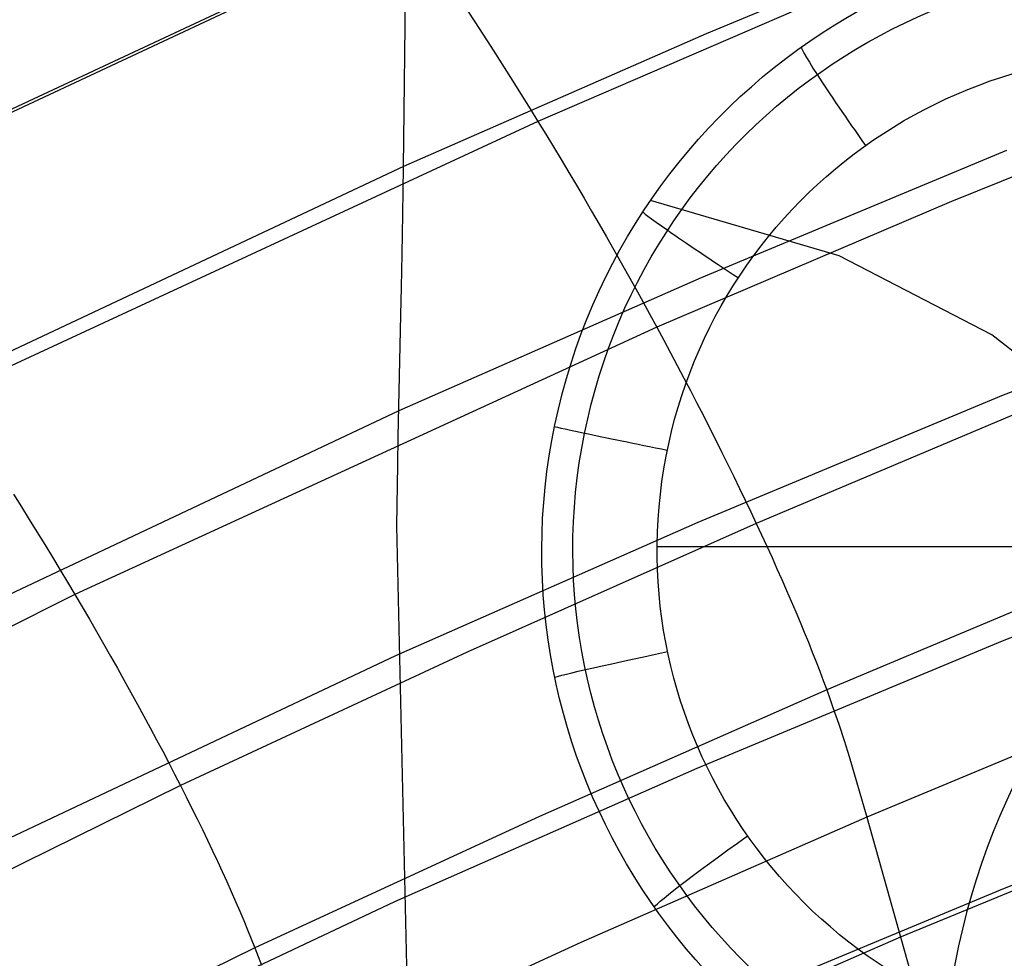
# Model space of a CAD drawing. Extents: x -3677 to -3089, y -67 to 482.
# Tile 41 of 110: x -3540 to -3524, y 436 to 452. Entities that reach past the tile are written whole.
import ezdxf

# ---------------------------------------------------------------- set-up
doc = ezdxf.new("R2010")
doc.units = 0
doc.layers.add('CURVA_ORIGIN', color=125, linetype='CONTINUOUS')
doc.layers.add('LIVELLO_02', color=3, linetype='CONTINUOUS')

msp = doc.modelspace()

# ---------------------------------------------------------------- linework, layer by layer
at = {"layer": 'CURVA_ORIGIN'}
for p, q in [((-3523.784127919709, 453.5411779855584, 425.3509960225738), (-3528.769200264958, 451.4726580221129, 426.0232151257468)), ((-3533.609662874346, 453.2860118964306, 439.1022451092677), (-3543.363559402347, 448.7147113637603, 440.5876995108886)), ((-3543.336261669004, 448.6789517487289, 440.5992304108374), (-3533.581702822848, 453.2485084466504, 439.1143347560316)), ((-3533.062775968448, 452.4599638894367, 439.36800568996), (-3532.543603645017, 451.6646946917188, 439.6032185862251)), ((-3533.703053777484, 449.7456868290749, 427.5970556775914), (-3533.674970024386, 452.1132212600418, 432.0361219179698)), ((-3526.639627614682, 452.1463583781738, 439.2398373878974), (-3531.514764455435, 450.0410821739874, 439.9237902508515)), ((-3532.543603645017, 451.6646946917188, 439.6032185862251), (-3532.28472557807, 451.2635305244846, 439.7065220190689)), ((-3528.769200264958, 451.4726580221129, 426.0232151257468), (-3533.708503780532, 449.3068859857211, 426.7269892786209)), ((-3532.28472557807, 451.2635305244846, 439.7065220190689), (-3532.02674631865, 450.8594758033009, 439.7963534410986)), ((-3532.02674631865, 450.8594758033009, 439.7963534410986), (-3531.898193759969, 450.6562385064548, 439.8352944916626)), ((-3531.898193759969, 450.6562385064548, 439.8352944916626), (-3531.769985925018, 450.4521273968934, 439.8697603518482)), ((-3519.903313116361, 450.6980769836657, 438.293530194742), (-3524.760432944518, 448.7358903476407, 438.9308914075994)), ((-3531.769985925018, 450.4521273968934, 439.8697603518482), (-3531.64216282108, 450.2470920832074, 439.8993819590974)), ((-3531.64216282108, 450.2470920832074, 439.8993819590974), (-3531.514764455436, 450.0410821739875, 439.9237902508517)), ((-3531.514764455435, 450.0410821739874, 439.9237902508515), (-3541.13870531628, 445.5781164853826, 441.3736136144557)), ((-3531.514764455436, 450.0410821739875, 439.9237902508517), (-3531.387832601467, 449.8340738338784, 439.9426880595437)), ((-3531.387832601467, 449.8340738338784, 439.9426880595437), (-3531.261416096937, 449.6261494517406, 439.9560657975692)), ((-3533.708503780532, 449.3068859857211, 426.726989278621), (-3533.703053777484, 449.7456868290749, 427.5970556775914)), ((-3531.261416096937, 449.6261494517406, 439.9560657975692), (-3531.135565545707, 449.4174179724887, 439.9639857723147)), ((-3523.865455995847, 449.5642853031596, 412.9738765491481), (-3528.849916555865, 447.4898892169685, 413.6480148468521)), ((-3533.708503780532, 449.3068859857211, 426.7269892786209), (-3543.458080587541, 444.7217574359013, 428.2168579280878)), ((-3533.713924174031, 448.9031546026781, 425.8748050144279), (-3533.708503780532, 449.3068859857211, 426.726989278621)), ((-3531.135565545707, 449.4174179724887, 439.9639857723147), (-3531.010331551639, 449.2079883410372, 439.9665102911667)), ((-3531.010331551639, 449.2079883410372, 439.9665102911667), (-3530.885764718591, 448.9979695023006, 439.9637016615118)), ((-3530.885764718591, 448.9979695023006, 439.9637016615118), (-3530.761915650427, 448.7874704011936, 439.9556221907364)), ((-3533.719312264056, 448.533865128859, 425.0401839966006), (-3533.713924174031, 448.9031546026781, 425.8748050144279)), ((-3530.761915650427, 448.7874704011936, 439.9556221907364), (-3530.638834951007, 448.5765999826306, 439.9423341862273)), ((-3524.760432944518, 448.7358903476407, 438.9308914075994), (-3529.574034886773, 446.6800328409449, 439.5986388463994)), ((-3533.72466233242, 448.1960495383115, 424.2216157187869), (-3533.719312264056, 448.533865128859, 425.0401839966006)), ((-3530.638834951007, 448.5765999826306, 439.9423341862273), (-3530.516573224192, 448.3654671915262, 439.9238999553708)), ((-3530.516573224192, 448.3654671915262, 439.9238999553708), (-3530.395181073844, 448.154180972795, 439.9003818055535)), ((-3533.729968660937, 447.886739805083, 423.4175896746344), (-3533.72466233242, 448.1960495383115, 424.2216157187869)), ((-3530.395181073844, 448.154180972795, 439.9003818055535), (-3530.274709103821, 447.9428502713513, 439.871842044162)), ((-3533.735225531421, 447.6029679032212, 422.6265953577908), (-3533.729968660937, 447.886739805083, 423.4175896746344)), ((-3530.274709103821, 447.9428502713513, 439.871842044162), (-3530.155207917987, 447.7315840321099, 439.8383429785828)), ((-3530.155207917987, 447.7315840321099, 439.8383429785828), (-3530.036728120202, 447.5204911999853, 439.7999469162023)), ((-3533.740427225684, 447.3417658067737, 421.847122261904), (-3533.735225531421, 447.6029679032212, 422.6265953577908)), ((-3518.886332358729, 447.5434585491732, 399.9610040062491), (-3523.91829634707, 445.5712700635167, 400.6019981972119)), ((-3528.849916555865, 447.4898892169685, 413.6480148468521), (-3533.788151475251, 445.3181184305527, 414.3537470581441)), ((-3530.036728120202, 447.5204911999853, 439.7999469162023), (-3529.919320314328, 447.309680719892, 439.7567161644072)), ((-3533.750642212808, 446.8751989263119, 420.3166977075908), (-3533.740427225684, 447.3417658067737, 421.847122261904)), ((-3529.919320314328, 447.309680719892, 439.7567161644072), (-3529.803035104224, 447.0992615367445, 439.708713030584)), ((-3529.803035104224, 447.0992615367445, 439.708713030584), (-3529.687923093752, 446.8893425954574, 439.6559998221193)), ((-3529.687923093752, 446.8893425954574, 439.6559998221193), (-3529.574034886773, 446.6800328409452, 439.5986388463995)), ((-3533.796468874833, 444.8924411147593, 412.8448304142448), (-3533.750642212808, 446.8751989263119, 420.3166977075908)), ((-3529.574034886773, 446.6800328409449, 439.5986388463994), (-3539.075992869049, 442.3175945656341, 441.0154829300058)), ((-3529.574034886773, 446.6800328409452, 439.5986388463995), (-3529.461418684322, 446.4714349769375, 439.5366860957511)), ((-3529.461418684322, 446.4714349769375, 439.5366860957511), (-3529.350113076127, 446.2636267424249, 439.4701723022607)), ((-3529.350113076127, 446.2636267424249, 439.4701723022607), (-3529.240154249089, 446.0566796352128, 439.3991218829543)), ((-3529.240154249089, 446.0566796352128, 439.3991218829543), (-3529.131578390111, 445.8506651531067, 439.3235592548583)), ((-3529.131578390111, 445.8506651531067, 439.3235592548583), (-3529.024421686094, 445.6456547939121, 439.2435088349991)), ((-3529.024421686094, 445.6456547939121, 439.2435088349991), (-3528.91872032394, 445.4417200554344, 439.1589950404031)), ((-3528.91872032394, 445.4417200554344, 439.1589950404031), (-3528.814510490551, 445.2389324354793, 439.0700422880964)), ((-3523.91829634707, 445.5712700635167, 400.6019981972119), (-3528.902844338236, 443.4933720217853, 401.2772850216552)), ((-3523.186549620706, 445.4907375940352, 437.4198510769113), (-3527.949711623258, 443.4772613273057, 438.0737432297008)), ((-3533.788151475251, 445.3181184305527, 414.3537470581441), (-3543.534854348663, 440.7222824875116, 415.847115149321)), ((-3528.814510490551, 445.2389324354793, 439.0700422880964), (-3528.711828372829, 445.0373634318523, 438.9766749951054)), ((-3528.711828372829, 445.0373634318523, 438.9766749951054), (-3528.610710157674, 444.8370845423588, 438.8789175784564)), ((-3533.804307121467, 444.432808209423, 411.3187786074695), (-3533.796468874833, 444.8924411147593, 412.8448304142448)), ((-3528.610710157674, 444.8370845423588, 438.8789175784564), (-3528.511192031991, 444.6381672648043, 438.7767944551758)), ((-3528.511192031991, 444.6381672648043, 438.7767944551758), (-3528.413310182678, 444.4406830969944, 438.6703300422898)), ((-3533.818518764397, 443.4371089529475, 408.2282384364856), (-3533.804307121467, 444.432808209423, 411.3187786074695)), ((-3528.413310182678, 444.4406830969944, 438.6703300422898), (-3528.31710079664, 444.2447035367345, 438.5595487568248)), ((-3528.31710079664, 444.2447035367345, 438.5595487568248), (-3528.222600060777, 444.0503000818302, 438.4444750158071)), ((-3528.222600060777, 444.0503000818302, 438.4444750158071), (-3528.129844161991, 443.857544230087, 438.325133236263)), ((-3540.077584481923, 443.9540710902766, 441.3567928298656), (-3539.948561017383, 443.7490716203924, 441.331212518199)), ((-3528.129844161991, 443.857544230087, 438.325133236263), (-3528.038869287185, 443.6665074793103, 438.2015478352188)), ((-3539.948561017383, 443.7490716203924, 441.331212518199), (-3539.820521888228, 443.5439845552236, 441.3006251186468)), ((-3539.820521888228, 443.5439845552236, 441.3006251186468), (-3539.693521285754, 443.3389165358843, 441.2650936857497)), ((-3528.038869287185, 443.6665074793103, 438.2015478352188), (-3527.949711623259, 443.4772613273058, 438.0737432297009)), ((-3518.901459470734, 443.5302226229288, 387.5956873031), (-3523.934465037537, 441.5576799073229, 388.2368079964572)), ((-3528.902844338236, 443.4933720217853, 401.2772850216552), (-3533.840890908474, 441.3180099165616, 401.9841943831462)), ((-3533.213949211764, 416.3973904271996, 326.1947572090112), (-3533.818518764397, 443.4371089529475, 408.2282384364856)), ((-3527.949711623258, 443.4772613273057, 438.0737432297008), (-3532.670783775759, 441.3779182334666, 438.755489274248)), ((-3527.949711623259, 443.4772613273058, 438.0737432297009), (-3527.862407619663, 443.2898803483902, 437.9417522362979)), ((-3539.693521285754, 443.3389165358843, 441.2650936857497), (-3539.56761340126, 443.1339742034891, 441.224681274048)), ((-3527.862407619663, 443.2898803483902, 437.9417522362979), (-3527.77699477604, 443.104451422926, 437.8056412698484)), ((-3539.56761340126, 443.1339742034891, 441.224681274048), (-3539.442852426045, 442.9292641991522, 441.1794509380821)), ((-3527.77699477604, 443.104451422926, 437.8056412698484), (-3527.693510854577, 442.9210645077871, 437.665485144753)), ((-3539.442852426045, 442.9292641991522, 441.1794509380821), (-3539.319292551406, 442.7248931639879, 441.1294657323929)), ((-3527.693510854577, 442.9210645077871, 437.665485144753), (-3527.611993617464, 442.7398095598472, 437.5213586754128)), ((-3539.319292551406, 442.7248931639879, 441.1294657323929), (-3539.196987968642, 442.5209677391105, 441.0747887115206)), ((-3527.611993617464, 442.7398095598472, 437.5213586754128), (-3527.532480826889, 442.5607765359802, 437.3733366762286)), ((-3522.071474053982, 442.7453625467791, 434.8658802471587), (-3526.800933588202, 440.7637879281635, 435.5093866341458)), ((-3527.532480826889, 442.5607765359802, 437.3733366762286), (-3527.455010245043, 442.3840553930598, 437.2214939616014)), ((-3539.196987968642, 442.5209677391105, 441.0747887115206), (-3539.07599286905, 442.3175945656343, 441.0154829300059)), ((-3527.455010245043, 442.3840553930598, 437.2214939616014), (-3527.379619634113, 442.20973608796, 437.0659053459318)), ((-3539.075992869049, 442.3175945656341, 441.0154829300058), (-3548.426376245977, 437.67300950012, 442.5239239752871)), ((-3539.07599286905, 442.3175945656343, 441.0154829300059), (-3538.95635887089, 442.1148741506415, 440.9516050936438)), ((-3538.95635887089, 442.1148741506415, 440.9516050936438), (-3538.83812730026, 441.9128824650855, 440.8831865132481)), ((-3527.379619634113, 442.20973608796, 437.0659053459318), (-3527.306346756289, 442.0379085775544, 436.9066456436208)), ((-3538.83812730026, 441.9128824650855, 440.8831865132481), (-3538.72133691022, 441.7116893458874, 440.810252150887)), ((-3527.306346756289, 442.0379085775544, 436.9066456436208), (-3527.235229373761, 441.868662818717, 436.7437896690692)), ((-3527.235229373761, 441.868662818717, 436.7437896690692), (-3527.166305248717, 441.7020887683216, 436.577412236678)), ((-3538.72133691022, 441.7116893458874, 440.810252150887), (-3538.606026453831, 441.5113646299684, 440.7328269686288)), ((-3527.166305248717, 441.7020887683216, 436.577412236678), (-3527.099612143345, 441.5382763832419, 436.407588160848)), ((-3538.606026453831, 441.5113646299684, 440.7328269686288), (-3538.492234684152, 441.3119781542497, 440.6509359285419)), ((-3523.934465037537, 441.5576799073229, 388.2368079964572), (-3528.920007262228, 439.4793537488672, 388.9122455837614)), ((-3527.099612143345, 441.5382763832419, 436.407588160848), (-3527.035187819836, 441.3773156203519, 436.2343922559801)), ((-3533.840890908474, 441.3180099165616, 401.9841943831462), (-3543.586763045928, 436.7157070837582, 403.4796861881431)), ((-3538.492234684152, 441.3119781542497, 440.6509359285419), (-3538.380000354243, 441.1135997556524, 440.5646039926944)), ((-3532.670783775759, 441.3779182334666, 438.755489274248), (-3537.35184191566, 439.2006241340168, 439.4625270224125)), ((-3527.035187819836, 441.3773156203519, 436.2343922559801), (-3526.973070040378, 441.2192964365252, 436.057899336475)), ((-3538.380000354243, 441.1135997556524, 440.5646039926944), (-3538.269362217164, 440.9162992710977, 440.4738561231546)), ((-3526.973070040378, 441.2192964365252, 436.057899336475), (-3526.913296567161, 441.0643087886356, 435.8781842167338)), ((-3526.913296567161, 441.0643087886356, 435.8781842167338), (-3526.855905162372, 440.9124426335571, 435.695321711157)), ((-3538.269362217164, 440.9162992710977, 440.4738561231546), (-3538.160359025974, 440.7201465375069, 440.3787172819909)), ((-3526.855905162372, 440.9124426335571, 435.695321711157), (-3526.800933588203, 440.7637879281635, 435.5093866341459)), ((-3538.160359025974, 440.7201465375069, 440.3787172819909), (-3538.053029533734, 440.5252113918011, 440.2792124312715)), ((-3526.800933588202, 440.7637879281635, 435.5093866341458), (-3531.488718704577, 438.6964698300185, 436.1807055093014)), ((-3526.800933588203, 440.7637879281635, 435.5093866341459), (-3526.748386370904, 440.6183833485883, 435.320474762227)), ((-3526.748386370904, 440.6183833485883, 435.320474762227), (-3526.698135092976, 440.4760624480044, 435.1287657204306)), ((-3521.432083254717, 440.6459294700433, 431.6267913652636), (-3526.145164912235, 438.685428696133, 432.2634651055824)), ((-3538.053029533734, 440.5252113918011, 440.2792124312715), (-3537.947412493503, 440.3315636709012, 440.1753665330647)), ((-3526.698135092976, 440.4760624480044, 435.1287657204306), (-3526.603873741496, 440.1998007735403, 434.7377584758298)), ((-3537.947412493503, 440.3315636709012, 440.1753665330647), (-3537.843546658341, 440.1392732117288, 440.0672045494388)), ((-3537.843546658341, 440.1392732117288, 440.0672045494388), (-3537.741470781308, 439.9484098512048, 439.9547514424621)), ((-3526.603873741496, 440.1998007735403, 434.7377584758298), (-3526.51685630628, 439.9332610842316, 434.3379695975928)), ((-3537.741470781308, 439.9484098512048, 439.9547514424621), (-3537.641223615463, 439.7590434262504, 439.8380321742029)), ((-3526.51685630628, 439.9332610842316, 434.3379695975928), (-3526.435789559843, 439.6747015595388, 433.9310037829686)), ((-3537.641223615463, 439.7590434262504, 439.8380321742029), (-3537.542843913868, 439.5712437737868, 439.7170717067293)), ((-3526.435789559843, 439.6747015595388, 433.9310037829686), (-3526.145164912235, 438.685428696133, 432.2634651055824)), ((-3537.542843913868, 439.5712437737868, 439.7170717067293), (-3537.44637042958, 439.3850807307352, 439.5918950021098)), ((-3518.870993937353, 439.4885229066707, 375.2396230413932), (-3523.905778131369, 437.5190624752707, 375.879752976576)), ((-3537.44637042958, 439.3850807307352, 439.5918950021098), (-3537.351841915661, 439.2006241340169, 439.4625270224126)), ((-3528.920007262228, 439.4793537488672, 388.9122455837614), (-3533.859005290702, 437.3035148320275, 389.6193218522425)), ((-3537.35184191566, 439.2006241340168, 439.4625270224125), (-3546.602635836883, 434.6417168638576, 440.9429264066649)), ((-3537.351841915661, 439.2006241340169, 439.4625270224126), (-3537.25929740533, 439.0179468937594, 439.3290011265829)), ((-3537.25929740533, 439.0179468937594, 439.3290011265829), (-3537.168777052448, 438.8371342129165, 439.1913842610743)), ((-3537.168777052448, 438.8371342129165, 439.1913842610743), (-3537.080321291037, 438.6582743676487, 439.0497517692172)), ((-3531.488718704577, 438.6964698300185, 436.1807055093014), (-3536.136671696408, 436.5509700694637, 436.8773885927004)), ((-3526.145164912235, 438.685428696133, 432.2634651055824), (-3530.816970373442, 436.63895167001, 432.9280269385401)), ((-3526.145164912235, 438.685428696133, 432.2634651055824), (-3525.058638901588, 434.8311868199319, 425.5464152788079)), ((-3537.080321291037, 438.6582743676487, 439.0497517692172), (-3536.99397055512, 438.4814556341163, 438.904178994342)), ((-3520.882431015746, 438.6725660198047, 428.2878068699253), (-3525.582163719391, 436.7308940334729, 428.918374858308)), ((-3536.99397055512, 438.4814556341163, 438.904178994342), (-3536.909765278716, 438.3067662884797, 438.7547412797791)), ((-3536.909765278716, 438.3067662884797, 438.7547412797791), (-3536.827745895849, 438.1342946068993, 438.6015139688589)), ((-3536.827745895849, 438.1342946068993, 438.6015139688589), (-3536.74795284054, 437.9641288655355, 438.4445724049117)), ((-3536.74795284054, 437.9641288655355, 438.4445724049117), (-3536.670426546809, 437.7963573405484, 438.2839919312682)), ((-3536.670426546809, 437.7963573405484, 438.2839919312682), (-3536.59520744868, 437.6310683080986, 438.1198478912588)), ((-3536.59520744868, 437.6310683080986, 438.1198478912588), (-3536.522335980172, 437.4683500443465, 437.9522156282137)), ((-3536.522335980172, 437.4683500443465, 437.9522156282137), (-3536.451852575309, 437.3082908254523, 437.7811704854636)), ((-3523.905778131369, 437.5190624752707, 375.879752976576), (-3528.89342897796, 435.4440817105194, 376.5541164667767)), ((-3533.859005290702, 437.3035148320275, 389.6193218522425), (-3543.606687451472, 432.7002226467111, 391.1151603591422)), ((-3536.451852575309, 437.3082908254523, 437.7811704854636), (-3536.383797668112, 437.1509789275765, 437.6067878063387)), ((-3536.383797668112, 437.1509789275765, 437.6067878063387), (-3536.318211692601, 436.9965026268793, 437.4291429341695)), ((-3536.318211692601, 436.9965026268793, 437.4291429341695), (-3536.255135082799, 436.8449501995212, 437.2483112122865)), ((-3536.255135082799, 436.8449501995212, 437.2483112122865), (-3536.194608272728, 436.6964099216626, 437.06436798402)), ((-3536.194608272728, 436.6964099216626, 437.06436798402), (-3536.136671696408, 436.5509700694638, 436.8773885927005)), ((-3530.816970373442, 436.63895167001, 432.9280269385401), (-3535.449117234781, 434.5137196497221, 433.6181381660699)), ((-3525.582163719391, 436.7308940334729, 428.918374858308), (-3530.241001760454, 434.7029719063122, 429.5769198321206)), ((-3536.136671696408, 436.5509700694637, 436.8773885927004), (-3545.321299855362, 432.0544483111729, 438.3374603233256)), ((-3536.136671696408, 436.5509700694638, 436.8773885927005), (-3536.081330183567, 436.40866913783, 436.6874688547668)), ((-3536.081330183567, 436.40866913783, 436.6874688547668), (-3536.028446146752, 436.2693464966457, 436.4947864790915))]:
    msp.add_line(p, q, dxfattribs=at)
at = {"layer": 'LIVELLO_02'}
for p, q in [((-3526.598090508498, 447.8473220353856, -380.3358337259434), (-3529.675771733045, 448.7476979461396, -424.3485464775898)), ((-3524.103974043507, 446.5559135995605, -347.1197090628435), (-3526.598090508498, 447.8473220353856, -380.3358337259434)), ((-3522.100105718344, 444.9907005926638, -321.8805963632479), (-3524.103974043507, 446.5559135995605, -347.1197090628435)), ((-3529.566533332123, 443.100588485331, -426.4245857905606), (-3513.393215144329, 443.1079751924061, -427.3496745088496))]:
    msp.add_line(p, q, dxfattribs=at)
at = {"layer": 'LIVELLO_02', "extrusion": (0.05850838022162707, -0.01377609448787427, 0.9981918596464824)}
msp.add_circle((-375.8151455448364, 3497.252494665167, -636.2770212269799), 10.09994313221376, dxfattribs=at)
at = {"layer": 'LIVELLO_02', "extrusion": (0.05762971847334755, -0.01013952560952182, 0.9982865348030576)}
msp.add_circle((-173.8403700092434, 3513.936532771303, -633.0121379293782), 9.506839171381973, dxfattribs=at)
at = {"layer": 'LIVELLO_02', "extrusion": (0.05710692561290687, -0.007971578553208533, 0.9983362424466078)}
msp.add_circle((-48.05205179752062, 3518.397389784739, -630.8100232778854), 8.100362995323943, dxfattribs=at)
at = {"layer": 'LIVELLO_02', "extrusion": (-0.05852470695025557, 0.1258956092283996, -0.990315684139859)}
msp.add_circle((3002.794216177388, 1814.513196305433, 560.7176440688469), 11.65847665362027, dxfattribs=at)
at = {"layer": 'LIVELLO_02', "extrusion": (-0.8137765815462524, -0.5796643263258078, 0.04191591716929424)}
msp.add_arc((-2411.945534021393, -533.6427033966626, 2590.98760548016), 2.000045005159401, 176.7555007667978, 267.729655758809, dxfattribs=at)
at = {"layer": 'LIVELLO_02', "extrusion": (-0.5478114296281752, -0.8362385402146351, 0.02465241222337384)}
msp.add_arc((-3196.458546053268, -462.7734259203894, 1548.091722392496), 2.000028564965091, 176.3816310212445, 267.0118076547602, dxfattribs=at)
at = {"layer": 'LIVELLO_02', "extrusion": (-0.2010306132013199, -0.9795781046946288, 0.003664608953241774)}
msp.add_arc((-3546.627838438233, -425.4256105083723, 272.3627003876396), 2.000045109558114, 176.5965602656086, 266.701953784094, dxfattribs=at)
at = {"layer": 'LIVELLO_02', "extrusion": (0.2043197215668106, -0.9787095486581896, -0.01952103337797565)}
msp.add_arc((-3364.604099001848, -446.8838377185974, -1144.788955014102), 2.00004822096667, 177.4644393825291, 266.8902205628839, dxfattribs=at)
at = {"layer": 'LIVELLO_02', "extrusion": (0.5752260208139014, -0.8170430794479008, -0.03944149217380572)}
msp.add_arc((-2632.401076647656, -518.4612624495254, -2370.799461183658), 2.000029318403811, 178.8483907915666, 267.5879391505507, dxfattribs=at)

doc.saveas('drawing.dxf')
